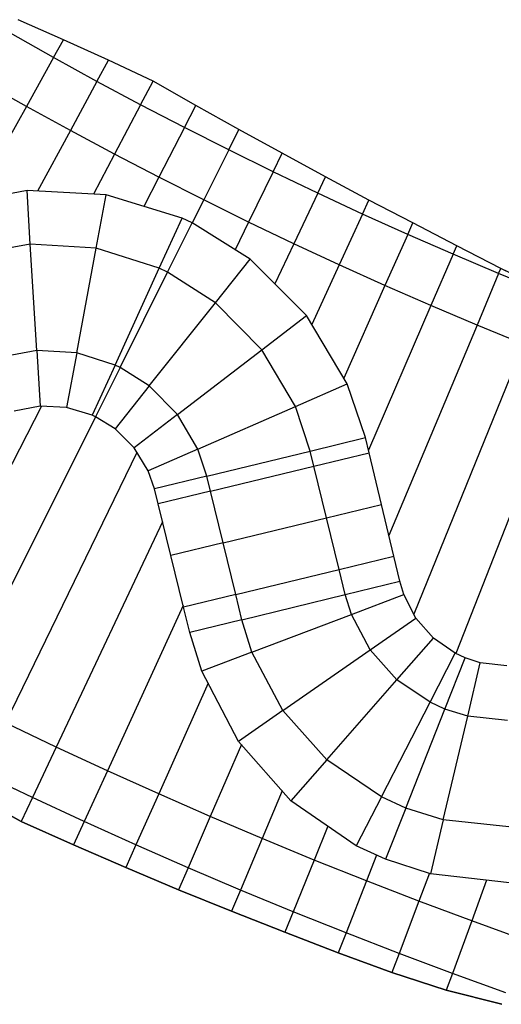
# Model space of a CAD drawing. Extents: x 1075205 to 1080159, y 1572534 to 1573545.
# Tile 14 of 29: x 1077438 to 1077619, y 1572652 to 1573022. Entities that reach past the tile are written whole.
import ezdxf

# ---------------------------------------------------------------- set-up
doc = ezdxf.new("R2010")
doc.units = 0
doc.header["$MEASUREMENT"] = 0
doc.layers.add('Canal', color=8, linetype='Continuous')

msp = doc.modelspace()

# ---------------------------------------------------------------- linework, layer by layer
for points in [[(1077635.55, 1572920.47), (1077618.8, 1572928.62), (1077602.24, 1572937.13), (1077585.76, 1572945.76), (1077569.27, 1572954.31), (1077552.92, 1572963.09), (1077536.65, 1572972), (1077520.33, 1572980.78), (1077504.18, 1572989.85), (1077488.1, 1572999.01), (1077471.31, 1573006.85), (1077454.41, 1573014.52), (1077437.41, 1573022.11)], [(1077419.7, 1572731.17), (1077438.55, 1572720.74), (1077458.18, 1572711.97), (1077477.91, 1572703.41), (1077497.73, 1572695.08), (1077517.64, 1572686.97), (1077537.63, 1572679.08), (1077557.71, 1572671.42), (1077577.86, 1572663.98), (1077598.28, 1572657.28), (1077619.2, 1572652.02)]]:
    msp.add_lwpolyline(points)
at = {"layer": 'Canal'}
for p, q in [((1077454.41, 1573014.52, 70.69), (1077437.41, 1573022.11, 70.55)), ((1077450.71, 1573007.87, 70.15), (1077434.5, 1573017.01, 70.13)), ((1077450.71, 1573007.87, 70.15), (1077434.5, 1573017.01, 70.13)), ((1077450.71, 1573007.87, 70.15), (1077454.41, 1573014.52, 70.69)), ((1077450.71, 1573007.87, 70.15), (1077454.41, 1573014.52, 70.69)), ((1077471.31, 1573006.85, 70.82), (1077454.41, 1573014.52, 70.69)), ((1077450.71, 1573007.87, 70.15), (1077440.5, 1572989.52, 68.65)), ((1077450.71, 1573007.87, 70.15), (1077440.5, 1572989.52, 68.65)), ((1077467.02, 1572998.92, 70.17), (1077450.71, 1573007.87, 70.15)), ((1077467.02, 1572998.92, 70.17), (1077450.71, 1573007.87, 70.15)), ((1077467.02, 1572998.92, 70.17), (1077471.31, 1573006.85, 70.82)), ((1077467.02, 1572998.92, 70.17), (1077471.31, 1573006.85, 70.82)), ((1077488.1, 1572999.01, 70.91), (1077471.31, 1573006.85, 70.82)), ((1077440.5, 1572989.52, 68.65), (1077424.09, 1572998.77, 68.63)), ((1077440.5, 1572989.52, 68.65), (1077424.09, 1572998.77, 68.63)), ((1077467.02, 1572998.92, 70.17), (1077457.02, 1572980.46, 68.67)), ((1077467.02, 1572998.92, 70.17), (1077457.02, 1572980.46, 68.67)), ((1077483.43, 1572990.15, 70.2), (1077467.02, 1572998.92, 70.17)), ((1077483.43, 1572990.15, 70.2), (1077467.02, 1572998.92, 70.17)), ((1077483.43, 1572990.15, 70.2), (1077488.1, 1572999.01, 70.91)), ((1077483.43, 1572990.15, 70.2), (1077488.1, 1572999.01, 70.91)), ((1077504.18, 1572989.85, 70.89), (1077488.1, 1572999.01, 70.91)), ((1077440.5, 1572989.52, 68.65), (1077420.83, 1572954.16, 68.65)), ((1077440.5, 1572989.52, 68.65), (1077420.83, 1572954.16, 68.65)), ((1077457.02, 1572980.46, 68.67), (1077440.5, 1572989.52, 68.65)), ((1077457.02, 1572980.46, 68.67), (1077440.5, 1572989.52, 68.65)), ((1077483.43, 1572990.15, 70.2), (1077473.63, 1572971.58, 68.7)), ((1077483.43, 1572990.15, 70.2), (1077473.63, 1572971.58, 68.7)), ((1077499.93, 1572981.56, 70.22), (1077483.43, 1572990.15, 70.2)), ((1077499.93, 1572981.56, 70.22), (1077483.43, 1572990.15, 70.2)), ((1077499.93, 1572981.56, 70.22), (1077504.18, 1572989.85, 70.89)), ((1077499.93, 1572981.56, 70.22), (1077504.18, 1572989.85, 70.89)), ((1077520.33, 1572980.78, 70.85), (1077504.18, 1572989.85, 70.89)), ((1077499.93, 1572981.56, 70.22), (1077490.34, 1572962.88, 68.72)), ((1077499.93, 1572981.56, 70.22), (1077490.34, 1572962.88, 68.72)), ((1077516.53, 1572973.16, 70.24), (1077499.93, 1572981.56, 70.22)), ((1077516.53, 1572973.16, 70.24), (1077499.93, 1572981.56, 70.22)), ((1077457.02, 1572980.46, 68.67), (1077444.69, 1572957.7, 68.67)), ((1077457.02, 1572980.46, 68.67), (1077444.69, 1572957.7, 68.67)), ((1077473.63, 1572971.58, 68.7), (1077457.02, 1572980.46, 68.67)), ((1077473.63, 1572971.58, 68.7), (1077457.02, 1572980.46, 68.67)), ((1077516.53, 1572973.16, 70.24), (1077520.33, 1572980.78, 70.85)), ((1077516.53, 1572973.16, 70.24), (1077520.33, 1572980.78, 70.85)), ((1077536.65, 1572972, 70.83), (1077520.33, 1572980.78, 70.85)), ((1077473.63, 1572971.58, 68.7), (1077465.69, 1572956.53, 68.7)), ((1077473.63, 1572971.58, 68.7), (1077465.69, 1572956.53, 68.7)), ((1077490.34, 1572962.88, 68.72), (1077473.63, 1572971.58, 68.7)), ((1077490.34, 1572962.88, 68.72), (1077473.63, 1572971.58, 68.7)), ((1077516.53, 1572973.16, 70.24), (1077507.15, 1572954.37, 68.74)), ((1077516.53, 1572973.16, 70.24), (1077507.15, 1572954.37, 68.74)), ((1077533.22, 1572964.94, 70.27), (1077516.53, 1572973.16, 70.24)), ((1077533.22, 1572964.94, 70.27), (1077516.53, 1572973.16, 70.24)), ((1077533.22, 1572964.94, 70.27), (1077536.65, 1572972, 70.83)), ((1077533.22, 1572964.94, 70.27), (1077536.65, 1572972, 70.83)), ((1077552.92, 1572963.09, 70.78), (1077536.65, 1572972, 70.83)), ((1077533.22, 1572964.94, 70.27), (1077524.04, 1572946.05, 68.77)), ((1077533.22, 1572964.94, 70.27), (1077524.04, 1572946.05, 68.77)), ((1077550, 1572956.91, 70.29), (1077533.22, 1572964.94, 70.27)), ((1077550, 1572956.91, 70.29), (1077533.22, 1572964.94, 70.27)), ((1077550, 1572956.91, 70.29), (1077552.92, 1572963.09, 70.78)), ((1077550, 1572956.91, 70.29), (1077552.92, 1572963.09, 70.78)), ((1077569.27, 1572954.31, 70.73), (1077552.92, 1572963.09, 70.78)), ((1077490.34, 1572962.88, 68.72), (1077484.7, 1572951.9, 68.72)), ((1077490.34, 1572962.88, 68.72), (1077484.7, 1572951.9, 68.72)), ((1077507.15, 1572954.37, 68.74), (1077490.34, 1572962.88, 68.72)), ((1077507.15, 1572954.37, 68.74), (1077490.34, 1572962.88, 68.72)), ((1077440.77, 1572957.92, 68.67), (1077411.56, 1572952.41, 68.64)), ((1077441.98, 1572937.71, 67.22), (1077440.77, 1572957.92, 68.67)), ((1077470.49, 1572956.27, 68.7), (1077440.77, 1572957.92, 68.67)), ((1077441.98, 1572937.71, 67.22), (1077440.77, 1572957.92, 68.67)), ((1077466.75, 1572936.18, 67.24), (1077470.49, 1572956.27, 68.7)), ((1077466.75, 1572936.18, 67.24), (1077470.49, 1572956.27, 68.7)), ((1077499, 1572947.52, 68.74), (1077470.49, 1572956.27, 68.7)), ((1077550, 1572956.91, 70.29), (1077541.04, 1572937.91, 68.79)), ((1077550, 1572956.91, 70.29), (1077541.04, 1572937.91, 68.79)), ((1077566.87, 1572949.06, 70.31), (1077550, 1572956.91, 70.29)), ((1077566.87, 1572949.06, 70.31), (1077550, 1572956.91, 70.29)), ((1077507.15, 1572954.37, 68.74), (1077502.83, 1572945.72, 68.74)), ((1077507.15, 1572954.37, 68.74), (1077502.83, 1572945.72, 68.74)), ((1077524.04, 1572946.05, 68.77), (1077507.15, 1572954.37, 68.74)), ((1077524.04, 1572946.05, 68.77), (1077507.15, 1572954.37, 68.74)), ((1077566.87, 1572949.06, 70.31), (1077569.27, 1572954.31, 70.73)), ((1077566.87, 1572949.06, 70.31), (1077569.27, 1572954.31, 70.73)), ((1077585.76, 1572945.76, 70.68), (1077569.27, 1572954.31, 70.73)), ((1077566.87, 1572949.06, 70.31), (1077558.12, 1572929.97, 68.81)), ((1077566.87, 1572949.06, 70.31), (1077558.12, 1572929.97, 68.81)), ((1077583.82, 1572941.4, 70.34), (1077566.87, 1572949.06, 70.31)), ((1077583.82, 1572941.4, 70.34), (1077566.87, 1572949.06, 70.31)), ((1077490.42, 1572928.7, 67.26), (1077499, 1572947.52, 68.74)), ((1077490.42, 1572928.7, 67.26), (1077499, 1572947.52, 68.74)), ((1077493.53, 1572927.22, 67.26), (1077502.75, 1572945.77, 68.74)), ((1077493.53, 1572927.22, 67.26), (1077502.75, 1572945.77, 68.74)), ((1077502.75, 1572945.77, 68.74), (1077499, 1572947.52, 68.74)), ((1077524.6, 1572932.12, 68.77), (1077502.75, 1572945.77, 68.74)), ((1077524.04, 1572946.05, 68.77), (1077518.98, 1572935.63, 68.77)), ((1077524.04, 1572946.05, 68.77), (1077518.98, 1572935.63, 68.77)), ((1077541.04, 1572937.91, 68.79), (1077524.04, 1572946.05, 68.77)), ((1077541.04, 1572937.91, 68.79), (1077524.04, 1572946.05, 68.77)), ((1077583.82, 1572941.4, 70.34), (1077585.76, 1572945.76, 70.68)), ((1077583.82, 1572941.4, 70.34), (1077585.76, 1572945.76, 70.68)), ((1077602.24, 1572937.13, 70.61), (1077585.76, 1572945.76, 70.68)), ((1077583.82, 1572941.4, 70.34), (1077575.28, 1572922.22, 68.84)), ((1077583.82, 1572941.4, 70.34), (1077575.28, 1572922.22, 68.84)), ((1077600.86, 1572933.93, 70.36), (1077583.82, 1572941.4, 70.34)), ((1077600.86, 1572933.93, 70.36), (1077583.82, 1572941.4, 70.34)), ((1077441.98, 1572937.71, 67.22), (1077417.58, 1572933.22, 67.2)), ((1077441.98, 1572937.71, 67.22), (1077417.58, 1572933.22, 67.2)), ((1077466.75, 1572936.18, 67.24), (1077441.98, 1572937.71, 67.22)), ((1077444.38, 1572897.78, 67.22), (1077441.98, 1572937.71, 67.22)), ((1077466.75, 1572936.18, 67.24), (1077441.98, 1572937.71, 67.22)), ((1077444.38, 1572897.78, 67.22), (1077441.98, 1572937.71, 67.22)), ((1077541.04, 1572937.91, 68.79), (1077533.9, 1572922.8, 68.79)), ((1077541.04, 1572937.91, 68.79), (1077533.9, 1572922.8, 68.79)), ((1077558.12, 1572929.97, 68.81), (1077541.04, 1572937.91, 68.79)), ((1077558.12, 1572929.97, 68.81), (1077541.04, 1572937.91, 68.79)), ((1077600.86, 1572933.93, 70.36), (1077602.24, 1572937.13, 70.61)), ((1077600.86, 1572933.93, 70.36), (1077602.24, 1572937.13, 70.61)), ((1077618.8, 1572928.62, 70.54), (1077602.24, 1572937.13, 70.61)), ((1077459.44, 1572896.85, 67.24), (1077466.75, 1572936.18, 67.24)), ((1077459.44, 1572896.85, 67.24), (1077466.75, 1572936.18, 67.24)), ((1077490.42, 1572928.7, 67.26), (1077466.75, 1572936.18, 67.24)), ((1077490.42, 1572928.7, 67.26), (1077466.75, 1572936.18, 67.24)), ((1077600.86, 1572933.93, 70.36), (1077592.54, 1572914.65, 68.86)), ((1077600.86, 1572933.93, 70.36), (1077592.54, 1572914.65, 68.86)), ((1077617.98, 1572926.65, 70.38), (1077600.86, 1572933.93, 70.36)), ((1077617.98, 1572926.65, 70.38), (1077600.86, 1572933.93, 70.36)), ((1077511.58, 1572915.74, 67.28), (1077524.6, 1572932.12, 68.77)), ((1077511.58, 1572915.74, 67.28), (1077524.6, 1572932.12, 68.77)), ((1077545.75, 1572910.93, 68.81), (1077524.6, 1572932.12, 68.77)), ((1077558.12, 1572929.97, 68.81), (1077547.81, 1572907.49, 68.81)), ((1077558.12, 1572929.97, 68.81), (1077547.81, 1572907.49, 68.81)), ((1077575.28, 1572922.22, 68.84), (1077558.12, 1572929.97, 68.81)), ((1077575.28, 1572922.22, 68.84), (1077558.12, 1572929.97, 68.81)), ((1077473.82, 1572892.31, 67.26), (1077490.42, 1572928.7, 67.26)), ((1077473.82, 1572892.31, 67.26), (1077490.42, 1572928.7, 67.26)), ((1077475.71, 1572891.41, 67.26), (1077493.53, 1572927.22, 67.26)), ((1077475.71, 1572891.41, 67.26), (1077493.53, 1572927.22, 67.26)), ((1077493.53, 1572927.22, 67.26), (1077490.42, 1572928.7, 67.26)), ((1077493.53, 1572927.22, 67.26), (1077490.42, 1572928.7, 67.26)), ((1077511.58, 1572915.74, 67.28), (1077493.53, 1572927.22, 67.26)), ((1077511.58, 1572915.74, 67.28), (1077493.53, 1572927.22, 67.26)), ((1077617.98, 1572926.65, 70.38), (1077609.87, 1572907.28, 68.88)), ((1077617.98, 1572926.65, 70.38), (1077609.87, 1572907.28, 68.88)), ((1077617.98, 1572926.65, 70.38), (1077618.8, 1572928.62, 70.54)), ((1077617.98, 1572926.65, 70.38), (1077618.8, 1572928.62, 70.54)), ((1077635.18, 1572919.56, 70.41), (1077617.98, 1572926.65, 70.38)), ((1077635.18, 1572919.56, 70.41), (1077617.98, 1572926.65, 70.38)), ((1077635.55, 1572920.47, 70.48), (1077618.8, 1572928.62, 70.54)), ((1077575.28, 1572922.22, 68.84), (1077559.79, 1572887.41, 68.84)), ((1077575.28, 1572922.22, 68.84), (1077559.79, 1572887.41, 68.84)), ((1077592.54, 1572914.65, 68.86), (1077575.28, 1572922.22, 68.84)), ((1077592.54, 1572914.65, 68.86), (1077575.28, 1572922.22, 68.84)), ((1077486.69, 1572884.43, 67.28), (1077511.58, 1572915.74, 67.28)), ((1077486.69, 1572884.43, 67.28), (1077511.58, 1572915.74, 67.28)), ((1077528.98, 1572898.05, 67.3), (1077511.58, 1572915.74, 67.28)), ((1077528.98, 1572898.05, 67.3), (1077511.58, 1572915.74, 67.28)), ((1077592.54, 1572914.65, 68.86), (1077569.09, 1572860.35, 68.86)), ((1077592.54, 1572914.65, 68.86), (1077569.09, 1572860.35, 68.86)), ((1077609.87, 1572907.28, 68.88), (1077592.54, 1572914.65, 68.86)), ((1077609.87, 1572907.28, 68.88), (1077592.54, 1572914.65, 68.86)), ((1077528.98, 1572898.05, 67.3), (1077545.75, 1572910.93, 68.81)), ((1077528.98, 1572898.05, 67.3), (1077545.75, 1572910.93, 68.81)), ((1077561.12, 1572885.19, 68.84), (1077545.75, 1572910.93, 68.81)), ((1077609.87, 1572907.28, 68.88), (1077576.78, 1572828.25, 68.88)), ((1077609.87, 1572907.28, 68.88), (1077576.78, 1572828.25, 68.88)), ((1077627.29, 1572900.1, 68.91), (1077609.87, 1572907.28, 68.88)), ((1077627.29, 1572900.1, 68.91), (1077609.87, 1572907.28, 68.88)), ((1077444.38, 1572897.78, 67.22), (1077429.55, 1572895.05, 67.2)), ((1077444.38, 1572897.78, 67.22), (1077429.55, 1572895.05, 67.2)), ((1077444.38, 1572897.78, 67.22), (1077445.64, 1572876.88, 68.72)), ((1077444.38, 1572897.78, 67.22), (1077445.64, 1572876.88, 68.72)), ((1077459.44, 1572896.85, 67.24), (1077444.38, 1572897.78, 67.22)), ((1077459.44, 1572896.85, 67.24), (1077444.38, 1572897.78, 67.22)), ((1077459.44, 1572896.85, 67.24), (1077455.63, 1572876.38, 68.73)), ((1077459.44, 1572896.85, 67.24), (1077455.63, 1572876.38, 68.73)), ((1077473.82, 1572892.31, 67.26), (1077459.44, 1572896.85, 67.24)), ((1077473.82, 1572892.31, 67.26), (1077459.44, 1572896.85, 67.24)), ((1077497.26, 1572873.67, 67.3), (1077528.98, 1572898.05, 67.3)), ((1077497.26, 1572873.67, 67.3), (1077528.98, 1572898.05, 67.3)), ((1077541.6, 1572876.67, 67.32), (1077528.98, 1572898.05, 67.3)), ((1077541.6, 1572876.67, 67.32), (1077528.98, 1572898.05, 67.3)), ((1077627.29, 1572900.1, 68.91), (1077586.14, 1572798.67, 68.91)), ((1077627.29, 1572900.1, 68.91), (1077586.14, 1572798.67, 68.91)), ((1077644.78, 1572893.12, 68.93), (1077601.88, 1572783.88, 68.93)), ((1077644.78, 1572893.12, 68.93), (1077601.88, 1572783.88, 68.93)), ((1077473.82, 1572892.31, 67.26), (1077465.22, 1572873.45, 68.74)), ((1077473.82, 1572892.31, 67.26), (1077465.22, 1572873.45, 68.74)), ((1077475.71, 1572891.41, 67.26), (1077466.49, 1572872.86, 68.74)), ((1077475.71, 1572891.41, 67.26), (1077466.49, 1572872.86, 68.74)), ((1077475.71, 1572891.41, 67.26), (1077473.82, 1572892.31, 67.26)), ((1077475.71, 1572891.41, 67.26), (1077473.82, 1572892.31, 67.26)), ((1077486.69, 1572884.43, 67.28), (1077475.71, 1572891.41, 67.26)), ((1077486.69, 1572884.43, 67.28), (1077475.71, 1572891.41, 67.26)), ((1077486.69, 1572884.43, 67.28), (1077473.84, 1572868.27, 68.75)), ((1077486.69, 1572884.43, 67.28), (1077473.84, 1572868.27, 68.75)), ((1077497.26, 1572873.67, 67.3), (1077486.69, 1572884.43, 67.28)), ((1077497.26, 1572873.67, 67.3), (1077486.69, 1572884.43, 67.28)), ((1077541.6, 1572876.67, 67.32), (1077561.12, 1572885.19, 68.84)), ((1077541.6, 1572876.67, 67.32), (1077561.12, 1572885.19, 68.84)), ((1077567.97, 1572865.02, 68.86), (1077561.12, 1572885.19, 68.84)), ((1077446.18, 1572876.85, 68.72), (1077394.8, 1572776.77, 68.72)), ((1077446.18, 1572876.85, 68.72), (1077394.8, 1572776.77, 68.72)), ((1077445.64, 1572876.88, 68.72), (1077435.86, 1572874.94, 68.71)), ((1077455.63, 1572876.38, 68.73), (1077445.64, 1572876.88, 68.72)), ((1077465.22, 1572873.45, 68.74), (1077455.63, 1572876.38, 68.73)), ((1077504.93, 1572860.68, 67.32), (1077541.6, 1572876.67, 67.32)), ((1077504.93, 1572860.68, 67.32), (1077541.6, 1572876.67, 67.32)), ((1077547.22, 1572859.98, 67.33), (1077541.6, 1572876.67, 67.32)), ((1077547.22, 1572859.98, 67.33), (1077541.6, 1572876.67, 67.32)), ((1077466.45, 1572872.88, 68.74), (1077413.68, 1572767.21, 68.74)), ((1077466.45, 1572872.88, 68.74), (1077413.68, 1572767.21, 68.74)), ((1077466.49, 1572872.86, 68.74), (1077465.22, 1572873.45, 68.74)), ((1077473.84, 1572868.27, 68.75), (1077466.49, 1572872.86, 68.74)), ((1077497.26, 1572873.67, 67.3), (1077480.99, 1572861.17, 68.76)), ((1077497.26, 1572873.67, 67.3), (1077480.99, 1572861.17, 68.76)), ((1077504.93, 1572860.68, 67.32), (1077497.26, 1572873.67, 67.3)), ((1077504.93, 1572860.68, 67.32), (1077497.26, 1572873.67, 67.3)), ((1077480.99, 1572861.17, 68.76), (1077473.84, 1572868.27, 68.75)), ((1077547.22, 1572859.98, 67.33), (1077567.97, 1572865.02, 68.86)), ((1077482.01, 1572859.48, 68.77), (1077432.67, 1572757.86, 68.77)), ((1077482.01, 1572859.48, 68.77), (1077432.67, 1572757.86, 68.77)), ((1077486.24, 1572852.53, 68.77), (1077480.99, 1572861.17, 68.76)), ((1077504.93, 1572860.68, 67.32), (1077486.24, 1572852.53, 68.77)), ((1077504.93, 1572860.68, 67.32), (1077486.24, 1572852.53, 68.77)), ((1077508.35, 1572850.53, 67.33), (1077504.93, 1572860.68, 67.32)), ((1077508.35, 1572850.53, 67.33), (1077504.93, 1572860.68, 67.32)), ((1077508.35, 1572850.53, 67.33), (1077547.22, 1572859.98, 67.33)), ((1077488.63, 1572845.74, 68.78), (1077486.24, 1572852.53, 68.77)), ((1077508.35, 1572850.53, 67.33), (1077488.63, 1572845.74, 68.78)), ((1077491.68, 1572833.33, 68.79), (1077451.75, 1572748.72, 68.79)), ((1077491.68, 1572833.33, 68.79), (1077451.75, 1572748.72, 68.79)), ((1077560.33, 1572806.02, 67.38), (1077580.9, 1572811.02, 68.89)), ((1077582.34, 1572806.1, 68.9), (1077580.9, 1572811.02, 68.89)), ((1077521.46, 1572796.57, 67.38), (1077560.33, 1572806.02, 67.38)), ((1077562.64, 1572798.59, 67.39), (1077560.33, 1572806.02, 67.38)), ((1077562.64, 1572798.59, 67.39), (1077560.33, 1572806.02, 67.38)), ((1077562.64, 1572798.59, 67.39), (1077582.34, 1572806.1, 68.9)), ((1077562.64, 1572798.59, 67.39), (1077582.34, 1572806.1, 68.9)), ((1077586.88, 1572797.22, 68.91), (1077582.34, 1572806.1, 68.9)), ((1077499.41, 1572801.91, 68.81), (1077470.94, 1572739.8, 68.81)), ((1077499.41, 1572801.91, 68.81), (1077470.94, 1572739.8, 68.81)), ((1077521.46, 1572796.57, 67.38), (1077501.9, 1572791.82, 68.82)), ((1077525.25, 1572784.36, 67.39), (1077521.46, 1572796.57, 67.38)), ((1077525.25, 1572784.36, 67.39), (1077521.46, 1572796.57, 67.38)), ((1077525.25, 1572784.36, 67.39), (1077562.64, 1572798.59, 67.39)), ((1077525.25, 1572784.36, 67.39), (1077562.64, 1572798.59, 67.39)), ((1077569.68, 1572785.25, 67.41), (1077562.64, 1572798.59, 67.39)), ((1077569.68, 1572785.25, 67.41), (1077562.64, 1572798.59, 67.39)), ((1077569.68, 1572785.25, 67.41), (1077586.88, 1572797.22, 68.91)), ((1077569.68, 1572785.25, 67.41), (1077586.88, 1572797.22, 68.91)), ((1077593.47, 1572789.69, 68.92), (1077586.88, 1572797.22, 68.91)), ((1077506.42, 1572777.19, 68.83), (1077501.9, 1572791.82, 68.82)), ((1077579.73, 1572774.01, 67.43), (1077593.47, 1572789.69, 68.92)), ((1077579.73, 1572774.01, 67.43), (1077593.47, 1572789.69, 68.92)), ((1077601.69, 1572783.96, 68.93), (1077593.47, 1572789.69, 68.92)), ((1077525.25, 1572784.36, 67.39), (1077506.42, 1572777.19, 68.83)), ((1077525.25, 1572784.36, 67.39), (1077506.42, 1572777.19, 68.83)), ((1077536.84, 1572762.41, 67.41), (1077525.25, 1572784.36, 67.39)), ((1077536.84, 1572762.41, 67.41), (1077525.25, 1572784.36, 67.39)), ((1077536.84, 1572762.41, 67.41), (1077569.68, 1572785.25, 67.41)), ((1077536.84, 1572762.41, 67.41), (1077569.68, 1572785.25, 67.41)), ((1077579.73, 1572774.01, 67.43), (1077569.68, 1572785.25, 67.41)), ((1077579.73, 1572774.01, 67.43), (1077569.68, 1572785.25, 67.41)), ((1077592.21, 1572765.53, 67.45), (1077601.69, 1572783.96, 68.93)), ((1077592.21, 1572765.53, 67.45), (1077601.69, 1572783.96, 68.93)), ((1077597.8, 1572762.99, 67.46), (1077605.4, 1572782.23, 68.93)), ((1077597.8, 1572762.99, 67.46), (1077605.4, 1572782.23, 68.93)), ((1077605.4, 1572782.23, 68.93), (1077601.69, 1572783.96, 68.93)), ((1077611.09, 1572780.39, 68.94), (1077605.4, 1572782.23, 68.93)), ((1077606.36, 1572760.31, 67.47), (1077611.09, 1572780.39, 68.94)), ((1077606.36, 1572760.31, 67.47), (1077611.09, 1572780.39, 68.94)), ((1077621.1, 1572779.19, 68.95), (1077611.09, 1572780.39, 68.94)), ((1077520.21, 1572750.85, 68.86), (1077506.42, 1572777.19, 68.83)), ((1077508.76, 1572772.73, 68.84), (1077490.23, 1572731.09, 68.84)), ((1077508.76, 1572772.73, 68.84), (1077490.23, 1572731.09, 68.84)), ((1077553.39, 1572743.92, 67.43), (1077579.73, 1572774.01, 67.43)), ((1077553.39, 1572743.92, 67.43), (1077579.73, 1572774.01, 67.43)), ((1077592.21, 1572765.53, 67.45), (1077579.73, 1572774.01, 67.43)), ((1077592.21, 1572765.53, 67.45), (1077579.73, 1572774.01, 67.43)), ((1077573.91, 1572729.96, 67.45), (1077592.21, 1572765.53, 67.45)), ((1077573.91, 1572729.96, 67.45), (1077592.21, 1572765.53, 67.45)), ((1077597.8, 1572762.99, 67.46), (1077592.21, 1572765.53, 67.45)), ((1077597.8, 1572762.99, 67.46), (1077592.21, 1572765.53, 67.45)), ((1077536.84, 1572762.41, 67.41), (1077520.21, 1572750.85, 68.86)), ((1077536.84, 1572762.41, 67.41), (1077520.21, 1572750.85, 68.86)), ((1077553.39, 1572743.92, 67.43), (1077536.84, 1572762.41, 67.41)), ((1077553.39, 1572743.92, 67.43), (1077536.84, 1572762.41, 67.41)), ((1077583.11, 1572725.79, 67.46), (1077597.8, 1572762.99, 67.46)), ((1077583.11, 1572725.79, 67.46), (1077597.8, 1572762.99, 67.46)), ((1077597.19, 1572721.38, 67.47), (1077606.36, 1572760.31, 67.47)), ((1077597.19, 1572721.38, 67.47), (1077606.36, 1572760.31, 67.47)), ((1077606.36, 1572760.31, 67.47), (1077597.8, 1572762.99, 67.46)), ((1077606.36, 1572760.31, 67.47), (1077597.8, 1572762.99, 67.46)), ((1077621.36, 1572758.66, 67.49), (1077606.36, 1572760.31, 67.47)), ((1077621.36, 1572758.66, 67.49), (1077606.36, 1572760.31, 67.47)), ((1077451.75, 1572748.72, 68.79), (1077432.67, 1572757.86, 68.77)), ((1077451.75, 1572748.72, 68.79), (1077432.67, 1572757.86, 68.77)), ((1077451.75, 1572748.72, 68.79), (1077442.79, 1572729.73, 70.29)), ((1077451.75, 1572748.72, 68.79), (1077442.79, 1572729.73, 70.29)), ((1077470.94, 1572739.8, 68.81), (1077451.75, 1572748.72, 68.79)), ((1077470.94, 1572739.8, 68.81), (1077451.75, 1572748.72, 68.79)), ((1077521.29, 1572749.63, 68.86), (1077509.61, 1572722.59, 68.86)), ((1077521.29, 1572749.63, 68.86), (1077509.61, 1572722.59, 68.86)), ((1077539.94, 1572728.56, 68.89), (1077520.21, 1572750.85, 68.86)), ((1077553.39, 1572743.92, 67.43), (1077539.94, 1572728.56, 68.89)), ((1077553.39, 1572743.92, 67.43), (1077539.94, 1572728.56, 68.89)), ((1077573.91, 1572729.96, 67.45), (1077553.39, 1572743.92, 67.43)), ((1077573.91, 1572729.96, 67.45), (1077553.39, 1572743.92, 67.43)), ((1077442.79, 1572729.73, 70.29), (1077423.49, 1572738.97, 70.27)), ((1077442.79, 1572729.73, 70.29), (1077423.49, 1572738.97, 70.27)), ((1077470.94, 1572739.8, 68.81), (1077462.19, 1572720.71, 70.31)), ((1077470.94, 1572739.8, 68.81), (1077462.19, 1572720.71, 70.31)), ((1077490.23, 1572731.09, 68.84), (1077470.94, 1572739.8, 68.81)), ((1077490.23, 1572731.09, 68.84), (1077470.94, 1572739.8, 68.81)), ((1077438.55, 1572720.74, 71), (1077419.7, 1572731.17, 70.89)), ((1077490.23, 1572731.09, 68.84), (1077481.69, 1572711.9, 70.34)), ((1077490.23, 1572731.09, 68.84), (1077481.69, 1572711.9, 70.34)), ((1077509.61, 1572722.59, 68.86), (1077490.23, 1572731.09, 68.84)), ((1077509.61, 1572722.59, 68.86), (1077490.23, 1572731.09, 68.84)), ((1077536.62, 1572732.31, 68.88), (1077529.08, 1572714.31, 68.88)), ((1077536.62, 1572732.31, 68.88), (1077529.08, 1572714.31, 68.88)), ((1077573.91, 1572729.96, 67.45), (1077564.48, 1572711.64, 68.92)), ((1077573.91, 1572729.96, 67.45), (1077564.48, 1572711.64, 68.92)), ((1077583.11, 1572725.79, 67.46), (1077573.91, 1572729.96, 67.45)), ((1077583.11, 1572725.79, 67.46), (1077573.91, 1572729.96, 67.45)), ((1077442.79, 1572729.73, 70.29), (1077438.55, 1572720.74, 71)), ((1077442.79, 1572729.73, 70.29), (1077438.55, 1572720.74, 71)), ((1077462.19, 1572720.71, 70.31), (1077442.79, 1572729.73, 70.29)), ((1077462.19, 1572720.71, 70.31), (1077442.79, 1572729.73, 70.29)), ((1077564.48, 1572711.64, 68.92), (1077539.94, 1572728.56, 68.89)), ((1077509.61, 1572722.59, 68.86), (1077501.28, 1572703.31, 70.36)), ((1077509.61, 1572722.59, 68.86), (1077501.28, 1572703.31, 70.36)), ((1077529.08, 1572714.31, 68.88), (1077509.61, 1572722.59, 68.86)), ((1077529.08, 1572714.31, 68.88), (1077509.61, 1572722.59, 68.86)), ((1077583.11, 1572725.79, 67.46), (1077575.51, 1572706.55, 68.93)), ((1077583.11, 1572725.79, 67.46), (1077575.51, 1572706.55, 68.93)), ((1077597.19, 1572721.38, 67.47), (1077583.11, 1572725.79, 67.46)), ((1077597.19, 1572721.38, 67.47), (1077583.11, 1572725.79, 67.46)), ((1077458.18, 1572711.97, 71), (1077438.55, 1572720.74, 71)), ((1077462.19, 1572720.71, 70.31), (1077458.18, 1572711.97, 71)), ((1077462.19, 1572720.71, 70.31), (1077458.18, 1572711.97, 71)), ((1077481.69, 1572711.9, 70.34), (1077462.19, 1572720.71, 70.31)), ((1077481.69, 1572711.9, 70.34), (1077462.19, 1572720.71, 70.31)), ((1077553.82, 1572718.99, 68.91), (1077548.65, 1572706.25, 68.91)), ((1077553.82, 1572718.99, 68.91), (1077548.65, 1572706.25, 68.91)), ((1077597.19, 1572721.38, 67.47), (1077592.42, 1572701.12, 68.95)), ((1077597.19, 1572721.38, 67.47), (1077592.42, 1572701.12, 68.95)), ((1077621.86, 1572718.67, 67.49), (1077597.19, 1572721.38, 67.47)), ((1077621.86, 1572718.67, 67.49), (1077597.19, 1572721.38, 67.47)), ((1077477.91, 1572703.41, 71), (1077458.18, 1572711.97, 71)), ((1077481.69, 1572711.9, 70.34), (1077477.91, 1572703.41, 71)), ((1077481.69, 1572711.9, 70.34), (1077477.91, 1572703.41, 71)), ((1077501.28, 1572703.31, 70.36), (1077481.69, 1572711.9, 70.34)), ((1077501.28, 1572703.31, 70.36), (1077481.69, 1572711.9, 70.34)), ((1077529.08, 1572714.31, 68.88), (1077520.97, 1572694.94, 70.38)), ((1077529.08, 1572714.31, 68.88), (1077520.97, 1572694.94, 70.38)), ((1077548.65, 1572706.25, 68.91), (1077529.08, 1572714.31, 68.88)), ((1077548.65, 1572706.25, 68.91), (1077529.08, 1572714.31, 68.88)), ((1077575.51, 1572706.55, 68.93), (1077564.48, 1572711.64, 68.92)), ((1077572.12, 1572708.11, 68.93), (1077568.3, 1572698.4, 68.93)), ((1077572.12, 1572708.11, 68.93), (1077568.3, 1572698.4, 68.93)), ((1077548.65, 1572706.25, 68.91), (1077540.76, 1572686.79, 70.41)), ((1077548.65, 1572706.25, 68.91), (1077540.76, 1572686.79, 70.41)), ((1077568.3, 1572698.4, 68.93), (1077548.65, 1572706.25, 68.91)), ((1077568.3, 1572698.4, 68.93), (1077548.65, 1572706.25, 68.91)), ((1077592.42, 1572701.12, 68.95), (1077575.51, 1572706.55, 68.93)), ((1077497.73, 1572695.08, 71), (1077477.91, 1572703.41, 71)), ((1077501.28, 1572703.31, 70.36), (1077497.73, 1572695.08, 71)), ((1077501.28, 1572703.31, 70.36), (1077497.73, 1572695.08, 71)), ((1077520.97, 1572694.94, 70.38), (1077501.28, 1572703.31, 70.36)), ((1077520.97, 1572694.94, 70.38), (1077501.28, 1572703.31, 70.36)), ((1077592.02, 1572701.25, 68.95), (1077588.04, 1572690.77, 68.95)), ((1077592.02, 1572701.25, 68.95), (1077588.04, 1572690.77, 68.95)), ((1077622.12, 1572697.68, 68.99), (1077592.42, 1572701.12, 68.95)), ((1077568.3, 1572698.4, 68.93), (1077560.63, 1572678.85, 70.43)), ((1077568.3, 1572698.4, 68.93), (1077560.63, 1572678.85, 70.43)), ((1077588.04, 1572690.77, 68.95), (1077568.3, 1572698.4, 68.93)), ((1077588.04, 1572690.77, 68.95), (1077568.3, 1572698.4, 68.93)), ((1077613.49, 1572698.68, 68.98), (1077607.87, 1572683.37, 68.98)), ((1077613.49, 1572698.68, 68.98), (1077607.87, 1572683.37, 68.98)), ((1077517.64, 1572686.97, 71), (1077497.73, 1572695.08, 71)), ((1077520.97, 1572694.94, 70.38), (1077517.64, 1572686.97, 71)), ((1077520.97, 1572694.94, 70.38), (1077517.64, 1572686.97, 71)), ((1077540.76, 1572686.79, 70.41), (1077520.97, 1572694.94, 70.38)), ((1077540.76, 1572686.79, 70.41), (1077520.97, 1572694.94, 70.38)), ((1077588.04, 1572690.77, 68.95), (1077580.58, 1572671.14, 70.45)), ((1077588.04, 1572690.77, 68.95), (1077580.58, 1572671.14, 70.45)), ((1077607.87, 1572683.37, 68.98), (1077588.04, 1572690.77, 68.95)), ((1077607.87, 1572683.37, 68.98), (1077588.04, 1572690.77, 68.95)), ((1077537.63, 1572679.08, 71), (1077517.64, 1572686.97, 71)), ((1077540.76, 1572686.79, 70.41), (1077537.63, 1572679.08, 71)), ((1077540.76, 1572686.79, 70.41), (1077537.63, 1572679.08, 71)), ((1077560.63, 1572678.85, 70.43), (1077540.76, 1572686.79, 70.41)), ((1077560.63, 1572678.85, 70.43), (1077540.76, 1572686.79, 70.41)), ((1077607.87, 1572683.37, 68.98), (1077600.63, 1572663.65, 70.48)), ((1077607.87, 1572683.37, 68.98), (1077600.63, 1572663.65, 70.48)), ((1077627.77, 1572676.18, 69), (1077607.87, 1572683.37, 68.98)), ((1077627.77, 1572676.18, 69), (1077607.87, 1572683.37, 68.98)), ((1077557.71, 1572671.42, 71), (1077537.63, 1572679.08, 71)), ((1077560.63, 1572678.85, 70.43), (1077557.71, 1572671.42, 71)), ((1077560.63, 1572678.85, 70.43), (1077557.71, 1572671.42, 71)), ((1077580.58, 1572671.14, 70.45), (1077560.63, 1572678.85, 70.43)), ((1077580.58, 1572671.14, 70.45), (1077560.63, 1572678.85, 70.43)), ((1077577.86, 1572663.98, 71), (1077557.71, 1572671.42, 71)), ((1077580.58, 1572671.14, 70.45), (1077577.86, 1572663.98, 71)), ((1077580.58, 1572671.14, 70.45), (1077577.86, 1572663.98, 71)), ((1077600.63, 1572663.65, 70.48), (1077580.58, 1572671.14, 70.45)), ((1077600.63, 1572663.65, 70.48), (1077580.58, 1572671.14, 70.45)), ((1077598.28, 1572657.28, 70.96), (1077577.86, 1572663.98, 71)), ((1077600.63, 1572663.65, 70.48), (1077598.28, 1572657.28, 70.96)), ((1077600.63, 1572663.65, 70.48), (1077598.28, 1572657.28, 70.96)), ((1077620.75, 1572656.39, 70.5), (1077600.63, 1572663.65, 70.48)), ((1077620.75, 1572656.39, 70.5), (1077600.63, 1572663.65, 70.48)), ((1077619.2, 1572652.02, 70.83), (1077598.28, 1572657.28, 70.96))]:
    msp.add_line(p, q, dxfattribs=at)
at = {"layer": 'Canal', "extrusion": (-0.069453, -0.015916, 0.997458)}
for p, q in [((1077547.22, 1572859.98, 67.33), (1077567.97, 1572865.02, 68.86)), ((1077569.33, 1572859.36, 68.86), (1077567.97, 1572865.02, 68.86)), ((1077548.59, 1572854.32, 67.34), (1077547.22, 1572859.98, 67.33)), ((1077548.59, 1572854.32, 67.34), (1077569.33, 1572859.36, 68.86)), ((1077548.59, 1572854.32, 67.34), (1077569.33, 1572859.36, 68.86)), ((1077574, 1572839.92, 68.88), (1077569.33, 1572859.36, 68.86)), ((1077553.31, 1572834.89, 67.35), (1077548.59, 1572854.32, 67.34)), ((1077553.31, 1572834.89, 67.35), (1077574, 1572839.92, 68.88)), ((1077553.31, 1572834.89, 67.35), (1077574, 1572839.92, 68.88)), ((1077578.64, 1572820.46, 68.89), (1077574, 1572839.92, 68.88)), ((1077558.04, 1572815.45, 67.37), (1077553.31, 1572834.89, 67.35)), ((1077558.04, 1572815.45, 67.37), (1077578.64, 1572820.46, 68.89)), ((1077558.04, 1572815.45, 67.37), (1077578.64, 1572820.46, 68.89)), ((1077580.9, 1572811.02, 68.89), (1077578.64, 1572820.46, 68.89)), ((1077560.33, 1572806.02, 67.38), (1077558.04, 1572815.45, 67.37)), ((1077560.33, 1572806.02, 67.38), (1077580.9, 1572811.02, 68.89))]:
    msp.add_line(p, q, dxfattribs=at)
at = {"layer": 'Canal', "extrusion": (-0.000221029, 0.000909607, 1)}
for p, q in [((1077508.35, 1572850.53, 67.33), (1077547.22, 1572859.98, 67.33)), ((1077548.59, 1572854.32, 67.34), (1077547.22, 1572859.98, 67.33)), ((1077509.72, 1572844.88, 67.34), (1077548.59, 1572854.32, 67.34)), ((1077509.72, 1572844.88, 67.34), (1077548.59, 1572854.32, 67.34)), ((1077553.31, 1572834.89, 67.35), (1077548.59, 1572854.32, 67.34)), ((1077509.72, 1572844.88, 67.34), (1077508.35, 1572850.53, 67.33)), ((1077514.45, 1572825.44, 67.35), (1077509.72, 1572844.88, 67.34)), ((1077514.45, 1572825.44, 67.35), (1077553.31, 1572834.89, 67.35)), ((1077514.45, 1572825.44, 67.35), (1077553.31, 1572834.89, 67.35)), ((1077558.04, 1572815.45, 67.37), (1077553.31, 1572834.89, 67.35)), ((1077519.17, 1572806.01, 67.37), (1077514.45, 1572825.44, 67.35)), ((1077519.17, 1572806.01, 67.37), (1077558.04, 1572815.45, 67.37)), ((1077519.17, 1572806.01, 67.37), (1077558.04, 1572815.45, 67.37)), ((1077560.33, 1572806.02, 67.38), (1077558.04, 1572815.45, 67.37)), ((1077521.46, 1572796.57, 67.38), (1077519.17, 1572806.01, 67.37)), ((1077521.46, 1572796.57, 67.38), (1077560.33, 1572806.02, 67.38))]:
    msp.add_line(p, q, dxfattribs=at)
at = {"layer": 'Canal', "extrusion": (-0.069012, -0.01773, -0.997458)}
for p, q in [((1077508.35, 1572850.53, 67.33), (1077488.63, 1572845.74, 68.78)), ((1077509.72, 1572844.88, 67.34), (1077508.35, 1572850.53, 67.33)), ((1077490.02, 1572840.09, 68.78), (1077488.63, 1572845.74, 68.78)), ((1077509.72, 1572844.88, 67.34), (1077490.02, 1572840.09, 68.78)), ((1077509.72, 1572844.88, 67.34), (1077490.02, 1572840.09, 68.78)), ((1077514.45, 1572825.44, 67.35), (1077509.72, 1572844.88, 67.34)), ((1077494.79, 1572820.67, 68.8), (1077490.02, 1572840.09, 68.78)), ((1077514.45, 1572825.44, 67.35), (1077494.79, 1572820.67, 68.8)), ((1077514.45, 1572825.44, 67.35), (1077494.79, 1572820.67, 68.8)), ((1077519.17, 1572806.01, 67.37), (1077514.45, 1572825.44, 67.35)), ((1077499.58, 1572801.25, 68.81), (1077494.79, 1572820.67, 68.8)), ((1077519.17, 1572806.01, 67.37), (1077499.58, 1572801.25, 68.81)), ((1077519.17, 1572806.01, 67.37), (1077499.58, 1572801.25, 68.81)), ((1077521.46, 1572796.57, 67.38), (1077519.17, 1572806.01, 67.37)), ((1077501.9, 1572791.82, 68.82), (1077499.58, 1572801.25, 68.81)), ((1077521.46, 1572796.57, 67.38), (1077501.9, 1572791.82, 68.82))]:
    msp.add_line(p, q, dxfattribs=at)

doc.saveas('drawing.dxf')
